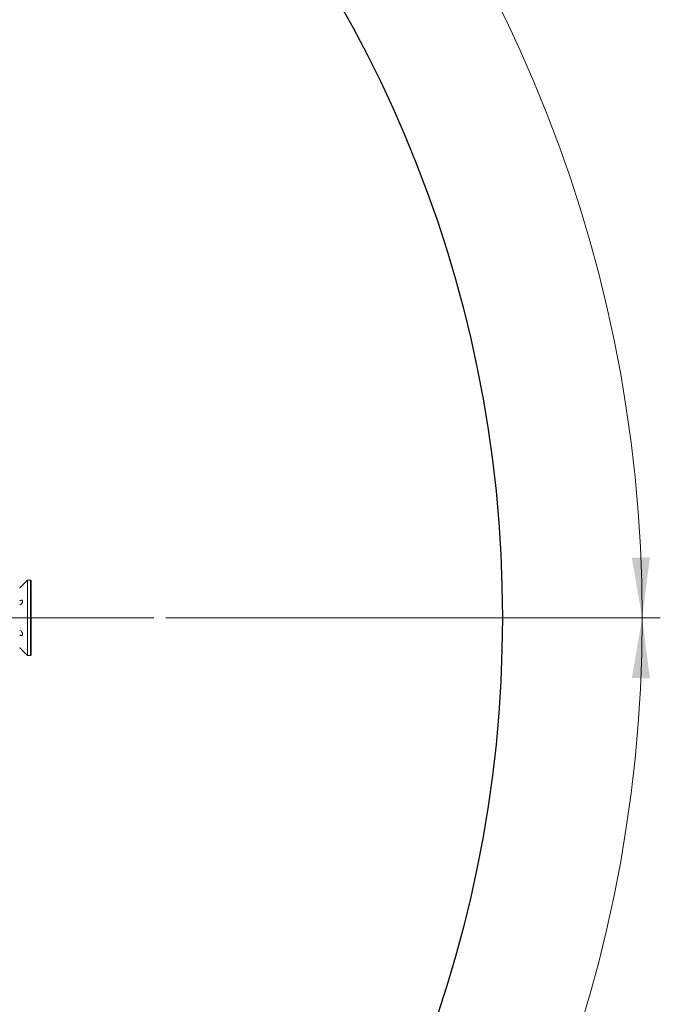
# Model space of a CAD drawing. Header units: millimetres. Extents: x 0 to 16820, y 0 to 11880.
# Tile 33 of 100: x 4038 to 5099, y 5690 to 7322. Entities that reach past the tile are written whole.
import ezdxf

# ---------------------------------------------------------------- set-up
doc = ezdxf.new("R2010")
doc.units = ezdxf.units.MM
doc.header["$LTSCALE"] = 20
doc.linetypes.add('CENTERX2', pattern=[20.32, 12.7, -2.54, 2.54, -2.54])
doc.styles.add('SLDTEXTSTYLE0', font='TXT', dxfattribs={"width": 0.605})
doc.dimstyles.new('SLDDIMSTYLE1', dxfattribs={"dimtxt": 140, "dimasz": 100, "dimexe": 0, "dimexo": 0.0625, "dimgap": 35, "dimtad": 1, "dimtoh": 1, "dimdec": 4, "dimlfac": 20, "dimzin": 12, "dimdsep": 46, "dimtxsty": 'SLDTEXTSTYLE0', "dimsah": 1, "dimcen": 0.09, "dimadec": 1, "dimazin": 0, "dimtfac": 1, "dimtofl": 0, "dimtmove": 0, "dimatfit": 3, "dimfxl": 1, "dimfrac": 2, "dimtolj": 1, "dimtzin": 12, "dimarcsym": 0})

# ---------------------------------------------------------------- blocks, each defined once
blk = doc.blocks.new('*D4')
at = {"color": 7, "linetype": 'Continuous', "lineweight": 0}
for p, q in [((1293.3, 6330.2), (473.8, 6330.2)), ((4279.8, 6330.2), (5099.2, 6330.2))]:
    blk.add_line(p, q, dxfattribs=at)
blk.add_arc((2786.5, 6330.2), 2282.7, 0, 180, dxfattribs=at)
for points in [[(503.8, 6330.2), (521, 6429.9), (491, 6430.5)], [(5069.2, 6330.2), (5082, 6430.5), (5052, 6429.9)]]:
    blk.add_solid(points, dxfattribs=at)
at = {"color": 7, "linetype": 'Continuous', "lineweight": 0, "char_height": 140, "attachment_point": 1, "style": 'SLDTEXTSTYLE0'}
for s, insert in [('180°', (2643.8, 8793.4)), ('+', (2531.6, 8793.4))]:
    blk.add_mtext(s, dxfattribs=dict(at, insert=insert))
blk = doc.blocks.new('*D5')
at = {"color": 7, "linetype": 'Continuous', "lineweight": 0}
for p, q in [((1293.3, 6330.2), (473.8, 6330.2)), ((4279.8, 6330.2), (5099.2, 6330.2))]:
    blk.add_line(p, q, dxfattribs=at)
blk.add_arc((2786.5, 6330.2), 2282.7, 180, 0, dxfattribs=at)
for points in [[(503.8, 6330.2), (491, 6229.9), (521, 6230.6)], [(5069.2, 6330.2), (5052, 6230.6), (5082, 6229.9)]]:
    blk.add_solid(points, dxfattribs=at)
at = {"color": 7, "linetype": 'Continuous', "lineweight": 0, "char_height": 140, "attachment_point": 1, "style": 'SLDTEXTSTYLE0'}
for s, insert in [('180°', (2619.6, 4228)), ('-', (2555.7, 4228))]:
    blk.add_mtext(s, dxfattribs=dict(at, insert=insert))

msp = doc.modelspace()

# ---------------------------------------------------------------- linework, layer by layer
at = {"color": 7, "linetype": 'Continuous', "lineweight": 0}
for p, q in [((4050.5138564, 6392.7342175), (4042.2585049, 6384.478866)), ((4055.5138564, 6392.7342175), (4050.5138564, 6392.7342175)), ((4050.5138564, 6392.7342175), (4050.5138564, 6267.7342175)), ((4056.5138564, 6391.7342175), (4055.5138564, 6392.7342175)), ((4055.5138564, 6267.7342175), (4055.5138564, 6392.7342175)), ((4056.5138564, 6391.7342175), (4056.5138564, 6268.7342175)), ((4042.2585049, 6275.9895691), (4050.5138564, 6267.7342175)), ((4050.5138564, 6267.7342175), (4055.5138564, 6267.7342175)), ((4055.5138564, 6267.7342175), (4056.5138564, 6268.7342175))]:
    msp.add_line(p, q, dxfattribs=at)
at = {"color": 7, "linetype": 'CENTERX2', "lineweight": 0}
msp.add_line((2786.5138564, 6330.2342175), (4279.7581291, 6330.2342175), dxfattribs=at)
at = {"color": 7, "linetype": 'Continuous', "lineweight": 30}
msp.add_circle((2786.5138564, 6330.2342175), 2051, dxfattribs=at)
at = {"color": 7, "linetype": 'Continuous', "lineweight": 0}
for points, knots in [([(4037.5138564, 6379.5560925), (4038.1815728, 6380.2248764), (4039.3530476, 6381.3982242), (4040.7780859, 6382.8907104), (4041.6550617, 6383.8259099), (4042.168627, 6384.3807616), (4042.2289544, 6384.4463105), (4042.2587193, 6384.4786516)], [0, 0, 0, 0, 0.3142171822, 0.5512782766, 0.7263327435, 0.8649755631, 1, 1, 1, 1]), ([(4037.5138564, 6351.2617015), (4038.181897, 6351.5789011), (4039.3539408, 6352.1354119), (4040.7757835, 6353.5923882), (4041.6607373, 6354.9719759), (4042.1571835, 6356.2495683), (4042.3149115, 6357.3743432), (4042.1670275, 6358.2788919), (4041.7520344, 6358.9977402), (4040.9485233, 6359.4958845), (4039.6004058, 6359.5250447), (4038.3608764, 6359.0482302), (4037.6214139, 6358.5945919), (4037.5138564, 6358.5286086)], [0, 0, 0, 0, 0.1570503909, 0.2755370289, 0.3630318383, 0.4323275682, 0.5020387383, 0.5625782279, 0.6227223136, 0.7085342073, 0.8244823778, 0.9744703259, 1, 1, 1, 1]), ([(4037.5138564, 6301.9398265), (4038.181897, 6301.5878901), (4039.3539408, 6300.9704354), (4040.7757835, 6300.9383955), (4041.6607373, 6301.3741207), (4042.1571835, 6302.1154779), (4042.3149115, 6303.0688808), (4042.1670275, 6304.1340582), (4041.7520344, 6305.3014018), (4040.9485233, 6306.6593698), (4039.6004058, 6308.1026354), (4038.3608764, 6308.8860952), (4037.6214139, 6309.1660178), (4037.5138564, 6309.2067336)], [0, 0, 0, 0, 0.1570503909, 0.2755370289, 0.3630318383, 0.4323275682, 0.5020387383, 0.5625782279, 0.6227223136, 0.7085342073, 0.8244823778, 0.9744703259, 1, 1, 1, 1]), ([(4042.2587193, 6275.9897835), (4042.2604313, 6275.9879286), (4042.3087456, 6275.9355814), (4042.146563, 6276.1115549), (4041.7600878, 6276.5291541), (4040.9451014, 6277.4014101), (4039.6018253, 6278.8102704), (4038.3608247, 6280.0721386), (4037.6214073, 6280.8056506), (4037.5138564, 6280.9123425)], [0, 0, 0, 0, 0.0044462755, 0.125480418, 0.2457240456, 0.4172842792, 0.6490947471, 0.9489595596, 1, 1, 1, 1])]:
    msp.add_open_spline(points, degree=3, knots=knots, dxfattribs=at)

# ---------------------------------------------------------------- dimensions: what is measured, and where the dimension line sits
for base, line1, line2, text, picture, middle in [((2786.5138564, 8612.9287632), ((4279.7581291, 6330.2342175), (2786.5138564, 6330.2342175)), ((1293.2695837, 6330.2342175), (2786.5138564, 6330.2342175)), '+<>', '*D4', (2786.5138564, 8612.9287632)), ((2786.5138564, 4047.5396719), ((1293.2695837, 6330.2342175), (2786.5138564, 6330.2342175)), ((4279.7581291, 6330.2342175), (2786.5138564, 6330.2342175)), '-<>', '*D5', (2786.5138564, 4047.5396719))]:
    dim = msp.add_angular_dim_2l(base=base, line1=line1, line2=line2, text=text, dimstyle='SLDDIMSTYLE1', dxfattribs=at)
    dim.commit()
    dim.dimension.update_dxf_attribs({"geometry": picture, "text_midpoint": middle, "dimtype": 162})

doc.saveas('drawing.dxf')
